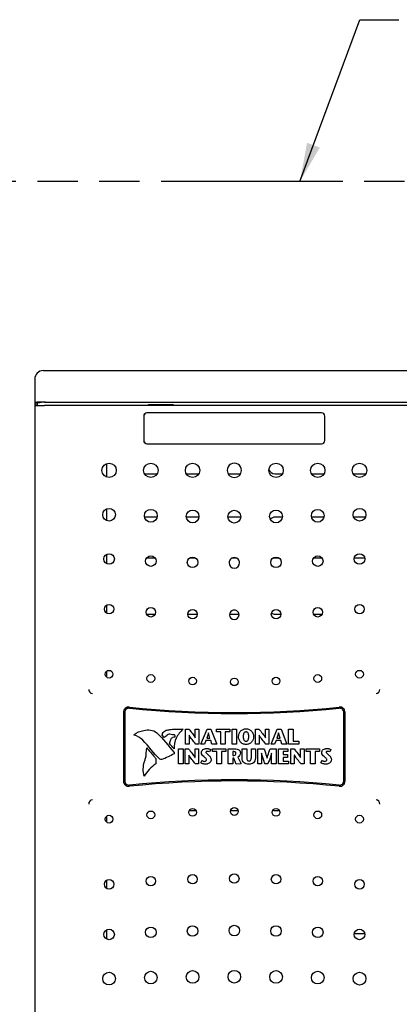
# Model space of a CAD drawing. Header units: inches. Extents: x 0 to 34, y 0 to 22.
# Tile 4 of 155: x 4.3 to 6, y 10.3 to 14.8. Entities that reach past the tile are written whole.
import ezdxf

# ---------------------------------------------------------------- set-up
doc = ezdxf.new("R2010")
doc.units = ezdxf.units.IN
doc.header["$LTSCALE"] = 1.87
doc.header["$MEASUREMENT"] = 0
doc.linetypes.add('PHANTOM', pattern=[0.8, 0.45, -0.05, 0.1, -0.05, 0.1, -0.05])
doc.layers.get('0').update_dxf_attribs({"linetype": 'CONTINUOUS'})
for name, color, linetype in [('02___PRT_ALL_AXES', 7, 'CONTINUOUS'), ('3_ALL_AXES', 7, 'CONTINUOUS'), ('DATUMCURVES', 7, 'CONTINUOUS'), ('DETAIL', 7, 'CONTINUOUS')]:
    doc.layers.add(name, color=color, linetype=linetype)
doc.styles.get("Standard").update_dxf_attribs({"font": 'txt', "width": 0.8})
doc.dimstyles.get("Standard").update_dxf_attribs({"dimtxt": 0.125, "dimasz": 0.18, "dimexe": 0.18, "dimexo": 0.0625, "dimgap": 0.09, "dimtad": 0, "dimtih": 1, "dimtoh": 1, "dimdec": 3, "dimzin": 4, "dimdsep": 46, "dimtxsty": 'STANDARD', "dimblk": '_FILLED', "dimblk1": '_FILLED', "dimblk2": '_FILLED', "dimcen": 0.09, "dimadec": 0, "dimazin": 0, "dimtol": 1, "dimtp": 0.01, "dimtm": 0.01, "dimtfac": 1, "dimtdec": 3, "dimtofl": 0, "dimtmove": 0, "dimatfit": 3, "dimldrblk": '_FILLED', "dimfxl": 1, "dimtolj": 1, "dimtzin": 4, "dimarcsym": 0})

# ---------------------------------------------------------------- blocks, each defined once
blk = doc.blocks.new('_FILLED')
at = {"color": 0, "linetype": 'BYBLOCK'}
blk.add_solid([(0, 0), (-1, 0.174), (-1, -0.174)], dxfattribs=at)

msp = doc.modelspace()

# ---------------------------------------------------------------- linework, layer by layer
at = {"color": 7, "linetype": 'CONTINUOUS'}
for p, q in [((4.3982, 13.1992), (9.3783, 13.1992)), ((4.3583, 13.1592), (4.3583, 13.05)), ((4.3583, 13.05), (4.3637, 13.0518)), ((4.3583, 13.05), (4.3708, 13.05)), ((4.3708, 13.05), (4.3816, 13.0518)), ((4.3708, 13.0389), (4.3708, 13.05)), ((4.4037, 13.0522), (9.3728, 13.0522)), ((4.409, 13.0521), (9.3675, 13.0521)), ((4.3583, 13.0389), (4.3583, 9.8751)), ((4.3583, 13.0389), (4.3637, 13.0371)), ((4.3698, 13.0389), (4.3583, 13.0389)), ((4.3698, 13.0389), (4.3807, 13.0371)), ((9.3728, 13.0368), (4.4037, 13.0368)), ((5.6888, 13.0028), (4.8788, 13.0028)), ((5.6888, 13.0026), (4.8788, 13.0026)), ((4.8863, 13.0369), (4.8863, 13.0417)), ((4.8879, 13.0401), (4.8863, 13.0417)), ((4.8863, 13.0417), (5.0002, 13.0417)), ((4.8878, 13.04), (4.8951, 13.0385)), ((4.8879, 13.0369), (4.8879, 13.0401)), ((4.9914, 13.0385), (4.8951, 13.0385)), ((4.9035, 13.0385), (4.8953, 13.0372)), ((4.9912, 13.0373), (4.984, 13.0385)), ((4.9987, 13.04), (4.9914, 13.0385)), ((4.9986, 13.0401), (5.0002, 13.0417)), ((4.9986, 13.0401), (4.9986, 13.0369)), ((5.0002, 13.0417), (5.0002, 13.0369)), ((4.8638, 12.9878), (4.8638, 12.8753)), ((4.8639, 12.9878), (4.8639, 12.8753)), ((5.7036, 12.8753), (5.7036, 12.9878)), ((5.7038, 12.8753), (5.7038, 12.9878)), ((4.8788, 12.8604), (5.6888, 12.8604)), ((4.8788, 12.8603), (5.6888, 12.8603)), ((4.8678, 12.7211), (4.9257, 12.7211)), ((5.0613, 12.7211), (5.1192, 12.7211)), ((5.2548, 12.7211), (5.3133, 12.7211)), ((5.4724, 12.7211), (5.5062, 12.7211)), ((5.6418, 12.7211), (5.6997, 12.7211)), ((5.8353, 12.7211), (5.8932, 12.7211)), ((4.9253, 12.5201), (4.8682, 12.5201)), ((5.1198, 12.5201), (5.0607, 12.5201)), ((5.3133, 12.5201), (5.2542, 12.5201)), ((5.5068, 12.5201), (5.4724, 12.5201)), ((5.6993, 12.5201), (5.6422, 12.5201)), ((5.8914, 12.5201), (5.8371, 12.5201)), ((4.8769, 12.3311), (4.9166, 12.3311)), ((5.0767, 12.3311), (5.1037, 12.3311)), ((5.2741, 12.3311), (5.2934, 12.3311)), ((5.4724, 12.3311), (5.4908, 12.3311)), ((5.6509, 12.3311), (5.6906, 12.3311)), ((5.8404, 12.3311), (5.8881, 12.3311)), ((4.8768, 12.0711), (4.9167, 12.0711)), ((5.0684, 12.0711), (5.1121, 12.0711)), ((5.2619, 12.0711), (5.305, 12.0711)), ((5.4724, 12.0711), (5.4991, 12.0711)), ((5.6508, 12.0711), (5.6907, 12.0711)), ((5.2894, 11.7401), (5.2781, 11.7401)), ((4.77, 11.6156), (4.77, 11.2984)), ((4.7702, 11.6156), (4.7702, 11.2984)), ((4.7763, 11.6153), (4.7763, 11.2987)), ((5.7913, 11.2987), (5.7913, 11.6153)), ((5.7973, 11.2984), (5.7973, 11.6156)), ((5.7975, 11.2984), (5.7975, 11.6156)), ((5.0746, 11.1611), (5.1059, 11.1611)), ((5.2666, 11.1611), (5.301, 11.1611)), ((5.4724, 11.1611), (5.493, 11.1611))]:
    msp.add_line(p, q, dxfattribs=at)
at = {"color": 3, "linetype": 'CONTINUOUS'}
for p, q in [((4.6928, 12.7053), (4.6928, 12.7687)), ((4.6928, 12.5038), (4.6928, 12.5587)), ((4.6928, 12.3047), (4.6928, 12.3484)), ((4.6928, 12.0754), (4.6928, 12.1136)), ((4.6928, 11.7783), (4.6928, 11.8071)), ((4.6928, 11.107), (4.6928, 11.1357)), ((4.6928, 10.8004), (4.6928, 10.8386)), ((4.6928, 10.5657), (4.6928, 10.6094))]:
    msp.add_line(p, q, dxfattribs=at)
at = {"color": 7, "linetype": 'CONTINUOUS'}
for centre, radius in [((4.7033, 12.737), 0.0334), ((4.8968, 12.737), 0.0334), ((5.0903, 12.737), 0.0334), ((5.4773, 12.737), 0.0334), ((5.6708, 12.737), 0.0334), ((5.8643, 12.737), 0.0334), ((4.7033, 12.5313), 0.0296), ((4.8968, 12.5264), 0.0296), ((5.0903, 12.5234), 0.0296), ((5.2838, 12.5224), 0.0296), ((5.4773, 12.5234), 0.0296), ((5.6708, 12.5264), 0.0296), ((5.8643, 12.5313), 0.0296), ((4.7033, 12.3265), 0.0245), ((4.8968, 12.3167), 0.0245), ((5.0903, 12.3108), 0.0245), ((5.4773, 12.3108), 0.0245), ((5.6708, 12.3167), 0.0245), ((5.8643, 12.3265), 0.0245), ((4.7033, 12.0944), 0.0219), ((4.8968, 12.0796), 0.0219), ((5.0903, 12.0707), 0.0219), ((5.4773, 12.0707), 0.0219), ((5.6708, 12.0796), 0.0219), ((5.8643, 12.0944), 0.0219), ((4.7033, 11.7927), 0.0179), ((4.8968, 11.7729), 0.0179), ((5.0903, 11.761), 0.0179), ((5.2838, 11.7571), 0.0179), ((5.4773, 11.761), 0.0179), ((5.6708, 11.7729), 0.0179), ((5.8642, 11.7927), 0.0179), ((5.2838, 11.157), 0.0179), ((4.7033, 11.1214), 0.0179), ((4.8968, 11.1412), 0.0179), ((5.0903, 11.153), 0.0179), ((5.4773, 11.153), 0.0179), ((5.6708, 11.1412), 0.0179), ((5.8642, 11.1214), 0.0179), ((4.8968, 10.8345), 0.0219), ((5.0903, 10.8434), 0.0219), ((5.2838, 10.8463), 0.0219), ((5.4773, 10.8434), 0.0219), ((5.6708, 10.8345), 0.0219), ((4.7033, 10.8196), 0.0219), ((5.8643, 10.8196), 0.0219), ((5.0903, 10.6033), 0.0245), ((5.2838, 10.6053), 0.0245), ((5.4773, 10.6033), 0.0245), ((4.7033, 10.5875), 0.0245), ((4.8968, 10.5974), 0.0245), ((5.6708, 10.5974), 0.0245), ((5.8643, 10.5875), 0.0245), ((4.7033, 10.3828), 0.0293), ((4.8968, 10.3877), 0.0293), ((5.0903, 10.3906), 0.0292), ((5.2838, 10.3916), 0.0292), ((5.4773, 10.3906), 0.0292), ((5.6708, 10.3877), 0.0296), ((5.8643, 10.3828), 0.0296)]:
    msp.add_circle(centre, radius, dxfattribs=at)
for centre, radius, start, end in [((4.8788, 12.9878), 0.015, 90, 180), ((4.8788, 12.9878), 0.0148, 90, 180), ((5.6888, 12.9878), 0.015, 0, 90), ((5.6888, 12.9878), 0.0148, 0, 90), ((4.8788, 12.8753), 0.015, 180, 270), ((4.8788, 12.8753), 0.0148, 180, 270), ((5.6888, 12.8753), 0.015, 270, 360), ((5.6888, 12.8753), 0.0148, 270, 360), ((5.2838, 12.737), 0.0334, 359.9943, 180.0057), ((5.2838, 12.737), 0.0334, 180.0126, 359.9874), ((5.4724, 12.7506), 0.0295, 197.3333, 270), ((5.4724, 12.4906), 0.0295, 90, 137.0754), ((5.2838, 12.3088), 0.0245, 359.9482, 180.0518), ((5.4724, 12.3606), 0.0295, 257.1551, 270), ((5.2838, 12.3088), 0.0245, 180.0582, 359.9418), ((5.2838, 12.0677), 0.0219, 359.9201, 180.0799), ((5.2838, 12.0677), 0.0219, 180.0892, 359.9108), ((5.4724, 12.1006), 0.0295, 236.6082, 270), ((4.6288, 11.7226), 0.02, 180, 262.0387), ((5.9388, 11.7226), 0.02, 277.9613, 0), ((4.795, 11.6156), 0.025, 84.1746, 180), ((4.795, 11.6156), 0.0248, 84.1746, 180), ((4.7963, 11.6153), 0.02, 84.1909, 180), ((5.2838, 16.4061), 4.7904, 264.1746, 275.8254), ((5.2838, 16.4061), 4.7905, 264.1746, 275.8254), ((5.2838, 16.4071), 4.7965, 264.1909, 275.8091), ((5.7713, 11.6153), 0.02, 0, 95.8091), ((5.7725, 11.6156), 0.025, 0, 95.8254), ((5.7725, 11.6156), 0.0248, 0, 95.8254), ((4.795, 11.2984), 0.025, 180, 275.8254), ((4.795, 11.2984), 0.0248, 180, 275.8254), ((4.7963, 11.2987), 0.02, 180, 275.8091), ((5.2838, 6.5079), 4.7905, 84.1746, 95.8254), ((5.2838, 6.5079), 4.7904, 84.1746, 95.8254), ((5.2838, 6.5069), 4.7965, 84.1909, 95.8091), ((5.7713, 11.2987), 0.02, 264.1909, 360), ((5.7725, 11.2984), 0.025, 264.1746, 360), ((5.7725, 11.2984), 0.0248, 264.1746, 360), ((4.6288, 11.1914), 0.02, 97.9613, 180.0004), ((5.9388, 11.1914), 0.02, 359.9997, 82.1079), ((5.4724, 11.1906), 0.0295, 250.3356, 270)]:
    msp.add_arc(centre, radius, start, end, dxfattribs=at)
for centre, major_axis, ratio, start_param, end_param in [((4.3983, 13.1592), (-0.0283, 0.0283), 0.999315, -0.785056, 0.785056), ((4.409, 13.0518), (0.0275, 0), 0.008727, 1.570796, 3.089233), ((4.4037, 13.0371), (0.04, 0), 0.008727, -3.115413, -1.570796)]:
    msp.add_ellipse(centre, major_axis=major_axis, ratio=ratio, start_param=start_param, end_param=end_param, dxfattribs=at)
msp.add_open_spline([(4.4037, 13.0522), (4.4011, 13.0522), (4.3961, 13.0522), (4.3888, 13.0522), (4.3821, 13.0521), (4.3769, 13.0521), (4.3733, 13.0521), (4.3709, 13.052), (4.3689, 13.052), (4.3672, 13.052), (4.3658, 13.0519), (4.3649, 13.0519), (4.3643, 13.0519), (4.364, 13.0519), (4.3638, 13.0519), (4.3637, 13.0519), (4.3637, 13.0518)], degree=3, knots=[0, 0, 0, 0, 0.191763, 0.376751, 0.547518, 0.697922, 0.763751, 0.822457, 0.873483, 0.916401, 0.95079, 0.976302, 0.98567, 0.992753, 0.997533, 1, 1, 1, 1], dxfattribs=at)
at = {"layer": '02___PRT_ALL_AXES', "color": 3, "linetype": 'CONTINUOUS'}
msp.add_line((4.3583, 13.05), (4.3583, 13.0389), dxfattribs=at)
at = {"layer": '3_ALL_AXES', "color": 7, "linetype": 'CONTINUOUS'}
msp.add_line((5.8479, 10.5911), (5.8882, 10.5911), dxfattribs=at)
msp.add_arc((5.8479, 10.7561), 0.165, 267.2944, 270, dxfattribs=at)
at = {"layer": 'DATUMCURVES', "color": 40, "linetype": 'CONTINUOUS'}
for p, q in [((5.0572, 11.469), (5.0572, 11.5388)), ((5.0572, 11.5388), (5.0726, 11.5388)), ((5.103, 11.4987), (5.103, 11.5388)), ((5.103, 11.5388), (5.1196, 11.5388)), ((5.1196, 11.5388), (5.1196, 11.469)), ((5.1293, 11.469), (5.1578, 11.5388)), ((5.1578, 11.5388), (5.1756, 11.5388)), ((5.1756, 11.5388), (5.2022, 11.469)), ((5.2007, 11.5257), (5.2007, 11.5388)), ((5.2007, 11.5388), (5.2623, 11.5388)), ((5.2623, 11.5388), (5.2623, 11.5257)), ((5.2731, 11.469), (5.2731, 11.5388)), ((5.2731, 11.5388), (5.2943, 11.5388)), ((5.2943, 11.5388), (5.2943, 11.469)), ((5.3821, 11.469), (5.3821, 11.5388)), ((5.3821, 11.5388), (5.3975, 11.5388)), ((5.4279, 11.4987), (5.4279, 11.5388)), ((5.4279, 11.5388), (5.4445, 11.5388)), ((5.4445, 11.5388), (5.4445, 11.469)), ((5.4542, 11.469), (5.4827, 11.5388)), ((5.4827, 11.5388), (5.5004, 11.5388)), ((5.5004, 11.5388), (5.5271, 11.469)), ((5.5358, 11.469), (5.5358, 11.5388)), ((5.5358, 11.5388), (5.5569, 11.5388)), ((5.5569, 11.5388), (5.5569, 11.482)), ((4.9588, 11.4999), (4.9495, 11.5109)), ((5.0739, 11.5098), (5.0739, 11.469)), ((5.0741, 11.5098), (5.0739, 11.5098)), ((5.1028, 11.4987), (5.103, 11.4987)), ((5.1561, 11.4966), (5.1708, 11.4966)), ((5.164, 11.5216), (5.1638, 11.5216)), ((5.1708, 11.4966), (5.164, 11.5216)), ((5.2209, 11.5257), (5.2007, 11.5257)), ((5.2209, 11.469), (5.2209, 11.5257)), ((5.2421, 11.5257), (5.2421, 11.469)), ((5.2623, 11.5257), (5.2421, 11.5257)), ((5.3987, 11.5098), (5.3987, 11.469)), ((5.399, 11.5098), (5.3987, 11.5098)), ((5.4277, 11.4987), (5.4279, 11.4987)), ((5.481, 11.4966), (5.4957, 11.4966)), ((5.4889, 11.5216), (5.4887, 11.5216)), ((5.4957, 11.4966), (5.4889, 11.5216)), ((5.0257, 11.3773), (5.0257, 11.4474)), ((5.0257, 11.4474), (5.0468, 11.4474)), ((5.0468, 11.4474), (5.0468, 11.3773)), ((5.0558, 11.3773), (5.0558, 11.4474)), ((5.0558, 11.4474), (5.0712, 11.4474)), ((5.0739, 11.469), (5.0572, 11.469)), ((5.1016, 11.4072), (5.1016, 11.4474)), ((5.1016, 11.4474), (5.1182, 11.4474)), ((5.1196, 11.469), (5.1055, 11.469)), ((5.1182, 11.4474), (5.1182, 11.3773)), ((5.1458, 11.469), (5.1293, 11.469)), ((5.1525, 11.4856), (5.1458, 11.469)), ((5.1743, 11.4856), (5.1525, 11.4856)), ((5.1798, 11.469), (5.1743, 11.4856)), ((5.2022, 11.469), (5.1798, 11.469)), ((5.1828, 11.4343), (5.1828, 11.4474)), ((5.1828, 11.4474), (5.2444, 11.4474)), ((5.2421, 11.469), (5.2209, 11.469)), ((5.2444, 11.4474), (5.2444, 11.4343)), ((5.2552, 11.3773), (5.2552, 11.4474)), ((5.2552, 11.4474), (5.2865, 11.4474)), ((5.2943, 11.469), (5.2731, 11.469)), ((5.3202, 11.4045), (5.3202, 11.4474)), ((5.3202, 11.4474), (5.3413, 11.4474)), ((5.3413, 11.4474), (5.3413, 11.4107)), ((5.3631, 11.411), (5.3631, 11.4474)), ((5.3631, 11.4474), (5.3813, 11.4474)), ((5.3813, 11.4474), (5.3813, 11.405)), ((5.3987, 11.469), (5.3821, 11.469)), ((5.3927, 11.3773), (5.3927, 11.4474)), ((5.3927, 11.4474), (5.4214, 11.4474)), ((5.4445, 11.469), (5.4304, 11.469)), ((5.4497, 11.4474), (5.4777, 11.4474)), ((5.4707, 11.469), (5.4542, 11.469)), ((5.4774, 11.4856), (5.4707, 11.469)), ((5.4992, 11.4856), (5.4774, 11.4856)), ((5.4777, 11.4474), (5.4777, 11.3773)), ((5.4887, 11.3773), (5.4887, 11.4474)), ((5.4887, 11.4474), (5.5313, 11.4474)), ((5.5047, 11.469), (5.4992, 11.4856)), ((5.5271, 11.469), (5.5047, 11.469)), ((5.5313, 11.4474), (5.5313, 11.4343)), ((5.5825, 11.469), (5.5358, 11.469)), ((5.5454, 11.3773), (5.5454, 11.4474)), ((5.5454, 11.4474), (5.5607, 11.4474)), ((5.5569, 11.482), (5.5825, 11.482)), ((5.5825, 11.482), (5.5825, 11.469)), ((5.5911, 11.4072), (5.5911, 11.4474)), ((5.5911, 11.4474), (5.6078, 11.4474)), ((5.6078, 11.4474), (5.6078, 11.3773)), ((5.6176, 11.4343), (5.6176, 11.4474)), ((5.6176, 11.4474), (5.6791, 11.4474)), ((5.6791, 11.4474), (5.6791, 11.4343)), ((4.9196, 11.4024), (4.9193, 11.3777)), ((5.0725, 11.4183), (5.0725, 11.3773)), ((5.0727, 11.4183), (5.0725, 11.4183)), ((5.1014, 11.4072), (5.1016, 11.4072)), ((5.1742, 11.4439), (5.1688, 11.4328)), ((5.203, 11.4343), (5.1828, 11.4343)), ((5.203, 11.3773), (5.203, 11.4343)), ((5.2242, 11.4343), (5.2242, 11.3773)), ((5.2444, 11.4343), (5.2242, 11.4343)), ((5.2763, 11.4343), (5.2763, 11.417)), ((5.2819, 11.4343), (5.2763, 11.4343)), ((5.2763, 11.417), (5.2823, 11.417)), ((5.2763, 11.4038), (5.2763, 11.3773)), ((5.2818, 11.4038), (5.2763, 11.4038)), ((5.293, 11.3761), (5.2818, 11.4038)), ((5.3001, 11.4084), (5.3156, 11.3784)), ((5.4094, 11.4263), (5.4094, 11.3773)), ((5.4096, 11.4263), (5.4094, 11.4263)), ((5.4357, 11.4042), (5.4359, 11.4042)), ((5.4566, 11.4263), (5.4564, 11.4263)), ((5.4566, 11.3773), (5.4566, 11.4263)), ((5.5099, 11.4343), (5.5099, 11.4204)), ((5.5313, 11.4343), (5.5099, 11.4343)), ((5.5099, 11.4204), (5.5308, 11.4204)), ((5.5099, 11.4073), (5.5099, 11.3904)), ((5.5308, 11.4073), (5.5099, 11.4073)), ((5.5308, 11.4204), (5.5308, 11.4073)), ((5.562, 11.4183), (5.562, 11.3773)), ((5.5622, 11.4183), (5.562, 11.4183)), ((5.5909, 11.4072), (5.5911, 11.4072)), ((5.6378, 11.4343), (5.6176, 11.4343)), ((5.6378, 11.3773), (5.6378, 11.4343)), ((5.6589, 11.4343), (5.6589, 11.3773)), ((5.6791, 11.4343), (5.6589, 11.4343)), ((5.7319, 11.4439), (5.7265, 11.4328)), ((5.0468, 11.3773), (5.0257, 11.3773)), ((5.0725, 11.3773), (5.0558, 11.3773)), ((5.1182, 11.3773), (5.1041, 11.3773)), ((5.128, 11.3825), (5.1344, 11.3941)), ((5.2242, 11.3773), (5.203, 11.3773)), ((5.2763, 11.3773), (5.2552, 11.3773)), ((5.3156, 11.3784), (5.293, 11.3761)), ((5.4094, 11.3773), (5.3927, 11.3773)), ((5.4398, 11.3773), (5.4265, 11.3773)), ((5.4777, 11.3773), (5.4566, 11.3773)), ((5.5356, 11.3773), (5.4887, 11.3773)), ((5.5099, 11.3904), (5.5356, 11.3904)), ((5.5356, 11.3904), (5.5356, 11.3773)), ((5.562, 11.3773), (5.5454, 11.3773)), ((5.6078, 11.3773), (5.5936, 11.3773)), ((5.6589, 11.3773), (5.6378, 11.3773)), ((5.6857, 11.3825), (5.6921, 11.3941))]:
    msp.add_line(p, q, dxfattribs=at)
for points, knots in [([(4.9685, 11.5329), (4.9738, 11.5344), (4.9872, 11.5376), (5.0133, 11.5388), (5.0337, 11.5385), (5.046, 11.5386)], [0, 0, 0, 0, 0.211227, 0.528986, 1, 1, 1, 1]), ([(5.046, 11.5386), (5.0331, 11.5271), (5.0114, 11.4994), (5.0033, 11.4638), (5.0055, 11.4468)], [0, 0, 0, 0, 0.503186, 1, 1, 1, 1]), ([(5.0726, 11.5388), (5.0783, 11.5318), (5.0887, 11.5188), (5.0992, 11.5055), (5.1028, 11.4987)], [0, 0, 0, 0, 0.540552, 1, 1, 1, 1]), ([(5.3034, 11.5046), (5.3034, 11.5095), (5.3052, 11.5188), (5.3126, 11.5302), (5.3219, 11.5367), (5.3308, 11.5395), (5.3382, 11.5402), (5.3456, 11.5395), (5.3545, 11.5367), (5.3638, 11.5302), (5.3712, 11.5188), (5.373, 11.5095), (5.373, 11.5046)], [0, 0, 0, 0, 0.124935, 0.249871, 0.374806, 0.437273, 0.499741, 0.562273, 0.624806, 0.749871, 0.874935, 1, 1, 1, 1]), ([(5.3975, 11.5388), (5.4032, 11.5318), (5.4136, 11.5188), (5.4241, 11.5055), (5.4277, 11.4987)], [0, 0, 0, 0, 0.54058, 1, 1, 1, 1]), ([(4.9495, 11.5109), (4.9497, 11.5135), (4.9523, 11.5234), (4.9613, 11.5309), (4.9685, 11.5329)], [0, 0, 0, 0, 0.255972, 1, 1, 1, 1]), ([(5.0068, 11.5117), (5.0035, 11.5126), (4.9962, 11.5124), (4.9889, 11.5132), (4.9854, 11.5146)], [0, 0, 0, 0, 0.477687, 1, 1, 1, 1]), ([(4.9901, 11.4905), (4.9912, 11.4945), (4.9965, 11.5026), (5.0057, 11.5032), (5.01, 11.503)], [0, 0, 0, 0, 0.499902, 1, 1, 1, 1]), ([(5.01, 11.503), (5.0104, 11.503), (5.0099, 11.5053), (5.0097, 11.5074), (5.0085, 11.5113), (5.0068, 11.5117)], [0, 0, 0, 0, 0.131589, 0.432084, 1, 1, 1, 1]), ([(5.1055, 11.469), (5.0997, 11.4759), (5.0887, 11.489), (5.0782, 11.5027), (5.0741, 11.5098)], [0, 0, 0, 0, 0.52329, 1, 1, 1, 1]), ([(5.1638, 11.5216), (5.1632, 11.5192), (5.1608, 11.5109), (5.158, 11.5026), (5.1561, 11.4966)], [0, 0, 0, 0, 0.276438, 1, 1, 1, 1]), ([(5.373, 11.5046), (5.373, 11.4994), (5.3714, 11.4896), (5.3655, 11.4797), (5.3588, 11.4738), (5.3529, 11.4704), (5.346, 11.4683), (5.3382, 11.4675), (5.3303, 11.4683), (5.3235, 11.4704), (5.3176, 11.4738), (5.3109, 11.4797), (5.305, 11.4896), (5.3034, 11.4994), (5.3034, 11.5046)], [0, 0, 0, 0, 0.125061, 0.250121, 0.312651, 0.375182, 0.437712, 0.500242, 0.562712, 0.625182, 0.687651, 0.750121, 0.875061, 1, 1, 1, 1]), ([(5.351, 11.5046), (5.351, 11.5077), (5.3505, 11.5134), (5.3483, 11.52), (5.3449, 11.5236), (5.3414, 11.5251), (5.3382, 11.5255), (5.335, 11.5251), (5.3314, 11.5236), (5.3281, 11.52), (5.3259, 11.5134), (5.3254, 11.5077), (5.3254, 11.5046)], [0, 0, 0, 0, 0.125241, 0.250482, 0.375723, 0.438344, 0.500964, 0.563344, 0.625723, 0.750482, 0.875241, 1, 1, 1, 1]), ([(5.3254, 11.5046), (5.3254, 11.5013), (5.3258, 11.4953), (5.328, 11.4881), (5.3313, 11.4842), (5.3348, 11.4826), (5.3382, 11.4822), (5.3416, 11.4826), (5.3451, 11.4842), (5.3484, 11.4881), (5.3506, 11.4953), (5.351, 11.5013), (5.351, 11.5046)], [0, 0, 0, 0, 0.124636, 0.249271, 0.373907, 0.436225, 0.498543, 0.561225, 0.623907, 0.749271, 0.874636, 1, 1, 1, 1]), ([(5.4304, 11.469), (5.4246, 11.4759), (5.4136, 11.489), (5.4031, 11.5027), (5.399, 11.5098)], [0, 0, 0, 0, 0.523302, 1, 1, 1, 1]), ([(5.4887, 11.5216), (5.4881, 11.5192), (5.4857, 11.5109), (5.4829, 11.5026), (5.481, 11.4966)], [0, 0, 0, 0, 0.276487, 1, 1, 1, 1]), ([(4.8675, 11.3879), (4.8694, 11.393), (4.8754, 11.4137), (4.8768, 11.4354), (4.8775, 11.4515)], [0, 0, 0, 0, 0.254004, 1, 1, 1, 1]), ([(4.8775, 11.4515), (4.8882, 11.4392), (4.9025, 11.423), (4.9163, 11.4065), (4.9196, 11.4024)], [0, 0, 0, 0, 0.756298, 1, 1, 1, 1]), ([(5.0712, 11.4474), (5.0769, 11.4403), (5.0874, 11.4273), (5.0978, 11.414), (5.1014, 11.4072)], [0, 0, 0, 0, 0.540169, 1, 1, 1, 1]), ([(5.1313, 11.4297), (5.1313, 11.4349), (5.1362, 11.4431), (5.1451, 11.447), (5.151, 11.4483), (5.1563, 11.4487), (5.1619, 11.4482), (5.1681, 11.4467), (5.1721, 11.4451), (5.1742, 11.4439)], [0, 0, 0, 0, 0.292733, 0.45769, 0.546186, 0.638259, 0.757701, 0.861231, 1, 1, 1, 1]), ([(5.2865, 11.4474), (5.293, 11.4474), (5.303, 11.4459), (5.3109, 11.4366), (5.3119, 11.4313), (5.3119, 11.4286)], [0, 0, 0, 0, 0.556213, 0.77374, 1, 1, 1, 1]), ([(5.4214, 11.4474), (5.4226, 11.444), (5.4277, 11.4297), (5.4325, 11.4154), (5.4357, 11.4042)], [0, 0, 0, 0, 0.235796, 1, 1, 1, 1]), ([(5.4359, 11.4042), (5.437, 11.4082), (5.4412, 11.4227), (5.4461, 11.437), (5.4497, 11.4474)], [0, 0, 0, 0, 0.270605, 1, 1, 1, 1]), ([(5.5607, 11.4474), (5.5664, 11.4403), (5.5769, 11.4273), (5.5873, 11.414), (5.5909, 11.4072)], [0, 0, 0, 0, 0.540183, 1, 1, 1, 1]), ([(5.689, 11.4297), (5.689, 11.4349), (5.6939, 11.4431), (5.7028, 11.447), (5.7088, 11.4483), (5.714, 11.4487), (5.7196, 11.4482), (5.7258, 11.4467), (5.7298, 11.4451), (5.7319, 11.4439)], [0, 0, 0, 0, 0.292692, 0.457591, 0.546067, 0.638133, 0.75755, 0.861086, 1, 1, 1, 1]), ([(5.1041, 11.3773), (5.0983, 11.3842), (5.0873, 11.3975), (5.0768, 11.4112), (5.0727, 11.4183)], [0, 0, 0, 0, 0.522989, 1, 1, 1, 1]), ([(5.1429, 11.411), (5.1399, 11.4137), (5.1337, 11.4184), (5.1313, 11.4262), (5.1313, 11.4297)], [0, 0, 0, 0, 0.53172, 1, 1, 1, 1]), ([(5.1552, 11.3965), (5.1552, 11.3979), (5.1529, 11.4043), (5.1468, 11.4077), (5.1429, 11.411)], [0, 0, 0, 0, 0.211565, 1, 1, 1, 1]), ([(5.1584, 11.4355), (5.1568, 11.4355), (5.1538, 11.435), (5.1517, 11.4312), (5.1533, 11.4278), (5.1579, 11.4236), (5.1621, 11.4204), (5.1649, 11.4177)], [0, 0, 0, 0, 0.178399, 0.304336, 0.416656, 0.566487, 1, 1, 1, 1]), ([(5.1649, 11.4177), (5.1684, 11.4145), (5.1744, 11.4085), (5.1762, 11.4002), (5.1762, 11.3967)], [0, 0, 0, 0, 0.577352, 1, 1, 1, 1]), ([(5.2908, 11.4256), (5.2908, 11.4281), (5.2892, 11.4334), (5.2841, 11.4343), (5.2819, 11.4343)], [0, 0, 0, 0, 0.539565, 1, 1, 1, 1]), ([(5.2823, 11.417), (5.2847, 11.417), (5.2892, 11.4191), (5.2908, 11.4236), (5.2908, 11.4256)], [0, 0, 0, 0, 0.531661, 1, 1, 1, 1]), ([(5.3119, 11.4286), (5.3119, 11.4242), (5.31, 11.4156), (5.3034, 11.4101), (5.3001, 11.4084)], [0, 0, 0, 0, 0.546695, 1, 1, 1, 1]), ([(5.3511, 11.3761), (5.3434, 11.3761), (5.3308, 11.3782), (5.3212, 11.3917), (5.3202, 11.4), (5.3202, 11.4045)], [0, 0, 0, 0, 0.486533, 0.716139, 1, 1, 1, 1]), ([(5.3413, 11.4107), (5.3413, 11.4079), (5.3415, 11.4029), (5.3427, 11.3963), (5.3464, 11.3914), (5.3502, 11.3907), (5.3521, 11.3907)], [0, 0, 0, 0, 0.32955, 0.582417, 0.781821, 1, 1, 1, 1]), ([(5.3813, 11.405), (5.3813, 11.4005), (5.3801, 11.392), (5.3706, 11.3789), (5.3585, 11.3761), (5.3511, 11.3761)], [0, 0, 0, 0, 0.289689, 0.527758, 1, 1, 1, 1]), ([(5.3521, 11.3907), (5.3537, 11.3907), (5.3572, 11.3916), (5.3609, 11.3962), (5.3628, 11.4029), (5.3631, 11.4081), (5.3631, 11.411)], [0, 0, 0, 0, 0.189919, 0.392657, 0.655076, 1, 1, 1, 1]), ([(5.4265, 11.3773), (5.4251, 11.3811), (5.419, 11.3973), (5.4134, 11.4137), (5.4096, 11.4263)], [0, 0, 0, 0, 0.237393, 1, 1, 1, 1]), ([(5.4564, 11.4263), (5.4551, 11.4219), (5.45, 11.4054), (5.4441, 11.3892), (5.4398, 11.3773)], [0, 0, 0, 0, 0.267382, 1, 1, 1, 1]), ([(5.5936, 11.3773), (5.5879, 11.3842), (5.5769, 11.3975), (5.5663, 11.4112), (5.5622, 11.4183)], [0, 0, 0, 0, 0.523068, 1, 1, 1, 1]), ([(5.7006, 11.411), (5.6976, 11.4137), (5.6914, 11.4184), (5.689, 11.4262), (5.689, 11.4297)], [0, 0, 0, 0, 0.531679, 1, 1, 1, 1]), ([(5.713, 11.3965), (5.713, 11.3979), (5.7106, 11.4043), (5.7045, 11.4077), (5.7006, 11.411)], [0, 0, 0, 0, 0.211565, 1, 1, 1, 1]), ([(5.7162, 11.4355), (5.7145, 11.4355), (5.7115, 11.435), (5.7094, 11.4312), (5.711, 11.4278), (5.7156, 11.4236), (5.7198, 11.4204), (5.7227, 11.4177)], [0, 0, 0, 0, 0.178152, 0.304164, 0.416523, 0.566336, 1, 1, 1, 1]), ([(5.7265, 11.4328), (5.7242, 11.4342), (5.7207, 11.4353), (5.7171, 11.4355), (5.7162, 11.4355)], [0, 0, 0, 0, 0.731681, 1, 1, 1, 1]), ([(5.7227, 11.4177), (5.7261, 11.4145), (5.7321, 11.4085), (5.7339, 11.4002), (5.7339, 11.3967)], [0, 0, 0, 0, 0.577308, 1, 1, 1, 1]), ([(5.1762, 11.3967), (5.1762, 11.3947), (5.1751, 11.3901), (5.1711, 11.3832), (5.1643, 11.3786), (5.1569, 11.3764), (5.1504, 11.376), (5.1439, 11.3763), (5.1363, 11.3778), (5.1309, 11.3802), (5.128, 11.3825)], [0, 0, 0, 0, 0.09887, 0.23039, 0.392985, 0.493461, 0.612981, 0.71491, 0.81442, 1, 1, 1, 1]), ([(5.1344, 11.3941), (5.1361, 11.3928), (5.1397, 11.3903), (5.1461, 11.3887), (5.153, 11.39), (5.1552, 11.3944), (5.1552, 11.3965)], [0, 0, 0, 0, 0.242415, 0.512988, 0.755397, 1, 1, 1, 1]), ([(5.7339, 11.3967), (5.7339, 11.3947), (5.7329, 11.3901), (5.7288, 11.3832), (5.722, 11.3786), (5.7146, 11.3764), (5.7081, 11.376), (5.7017, 11.3763), (5.694, 11.3778), (5.6886, 11.3802), (5.6857, 11.3825)], [0, 0, 0, 0, 0.098861, 0.230371, 0.392963, 0.493443, 0.61297, 0.71486, 0.814369, 1, 1, 1, 1]), ([(5.6921, 11.3941), (5.6938, 11.3928), (5.6974, 11.3903), (5.7038, 11.3887), (5.7107, 11.39), (5.713, 11.3944), (5.713, 11.3965)], [0, 0, 0, 0, 0.242344, 0.512854, 0.755383, 1, 1, 1, 1])]:
    msp.add_open_spline(points, degree=3, knots=knots, dxfattribs=at)
for points in [[(4.8196, 11.5109), (4.8184, 11.5112), (4.8182, 11.5127), (4.8188, 11.5132)], [(4.8188, 11.5132), (4.8331, 11.5229), (4.8469, 11.5296), (4.8638, 11.5327)], [(4.859, 11.4876), (4.8478, 11.4985), (4.8345, 11.5062), (4.8196, 11.5109)], [(4.8638, 11.5327), (4.8851, 11.5366), (4.9081, 11.5368), (4.924, 11.5215)], [(4.924, 11.5215), (4.9541, 11.4927), (4.9784, 11.4625), (5.0047, 11.4295)], [(4.9775, 11.513), (4.9707, 11.5096), (4.9661, 11.5022), (4.9588, 11.4999)], [(4.9854, 11.5146), (4.9829, 11.5155), (4.9799, 11.5143), (4.9775, 11.513)], [(4.9384, 11.3994), (4.9084, 11.4267), (4.8878, 11.4593), (4.859, 11.4876)], [(4.9826, 11.473), (4.9855, 11.4786), (4.9885, 11.4843), (4.9901, 11.4905)], [(5.0055, 11.4468), (4.9965, 11.4542), (4.9905, 11.4645), (4.9826, 11.473)], [(5.0048, 11.4241), (4.9861, 11.4135), (4.9675, 11.4047), (4.9476, 11.3973)], [(5.0047, 11.4295), (5.0058, 11.4282), (5.0057, 11.4246), (5.0048, 11.4241)], [(5.1688, 11.4328), (5.1657, 11.4347), (5.162, 11.4355), (5.1584, 11.4355)], [(4.8654, 11.3203), (4.8602, 11.3422), (4.8599, 11.3666), (4.8675, 11.3879)], [(4.9193, 11.3777), (4.8979, 11.3625), (4.8789, 11.3427), (4.8654, 11.3203)], [(4.9476, 11.3973), (4.9444, 11.3962), (4.9404, 11.3976), (4.9384, 11.3994)]]:
    msp.add_open_spline(points, degree=3, dxfattribs=at)
at = {"layer": 'DETAIL', "color": 8, "linetype": 'PHANTOM'}
msp.add_line((10.3328, 14.0742), (3.5228, 14.0742), dxfattribs=at)

# ---------------------------------------------------------------- leaders
at = {"layer": 'DETAIL', "color": 2, "linetype": 'CONTINUOUS'}
msp.add_leader([(5.5879, 14.0742), (5.8662, 14.8242), (6.0462, 14.8242)], dimstyle='STANDARD', override={"dimtad": 0}, dxfattribs=at)

doc.saveas('drawing.dxf')
